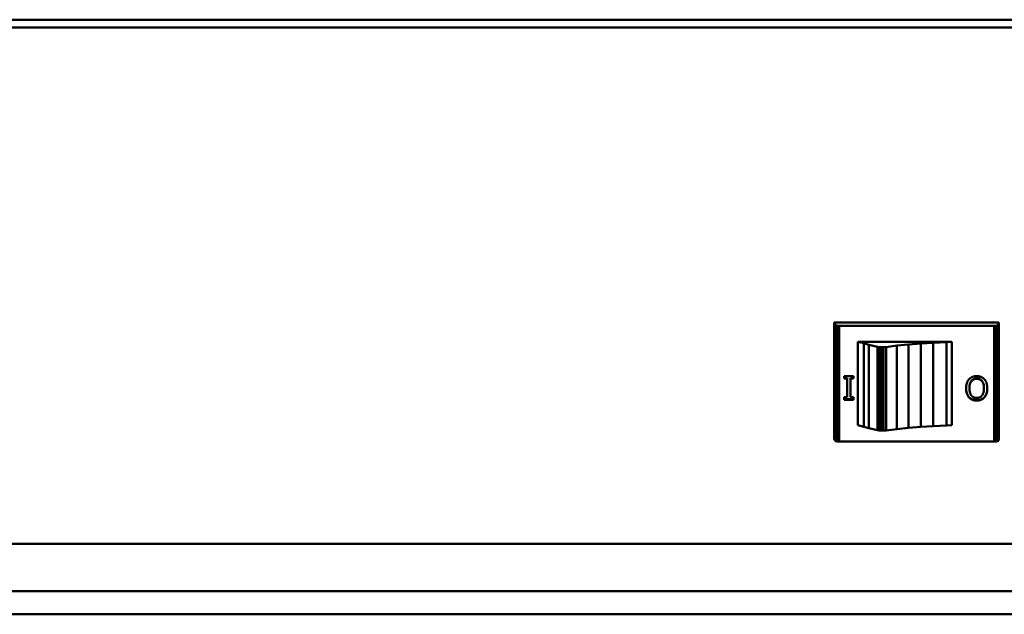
# Model space of a CAD drawing. Header units: inches. Extents: x 0.8 to 72.9, y -5.1 to 48.7.
# Tile 222 of 237: x 58 to 62.9, y 33 to 36. Entities that reach past the tile are written whole.
import ezdxf

# ---------------------------------------------------------------- set-up
doc = ezdxf.new("R2010")
doc.units = ezdxf.units.IN
doc.header["$MEASUREMENT"] = 0
doc.layers.add('Visible Edges(ROSSANSI)', color=7, linetype='Continuous', lineweight=50)
doc.layers.add('Visible Tangent Edges(ROSSANSI)', color=7, linetype='Continuous', lineweight=50)

msp = doc.modelspace()

# ---------------------------------------------------------------- linework, layer by layer
at = {"layer": 'Visible Edges(ROSSANSI)'}
for p, q in [((62.0514, 34.4408), (62.8762, 34.4408)), ((62.0514, 33.861), (62.0514, 34.4408)), ((62.0565, 34.4291), (62.0514, 34.4408)), ((62.059, 34.4272), (62.0565, 34.4291)), ((62.0565, 33.8493), (62.0565, 34.4291)), ((62.0667, 34.4262), (62.059, 34.4272)), ((62.059, 33.8474), (62.059, 34.4272)), ((62.0769, 34.4257), (62.0667, 34.4262)), ((62.0667, 33.8464), (62.0667, 34.4262)), ((62.8532, 34.4257), (62.0769, 34.4257)), ((62.0769, 33.8459), (62.0769, 34.4257)), ((62.8634, 34.4262), (62.8532, 34.4257)), ((62.8532, 33.8459), (62.8532, 34.4257)), ((62.8711, 34.4272), (62.8634, 34.4262)), ((62.8634, 33.8464), (62.8634, 34.4262)), ((62.8737, 34.4291), (62.8711, 34.4272)), ((62.8711, 33.8474), (62.8711, 34.4272)), ((62.8762, 34.4408), (62.8737, 34.4291)), ((62.8737, 33.8493), (62.8737, 34.4291)), ((62.8762, 33.861), (62.8762, 34.4408)), ((62.1701, 34.3445), (62.17, 34.3445)), ((62.17, 33.9271), (62.17, 34.3445)), ((62.17, 34.3445), (62.6413, 34.3445)), ((62.1995, 34.3373), (62.1701, 34.3445)), ((62.1701, 33.9271), (62.1701, 34.3445)), ((62.225, 34.3305), (62.1995, 34.3373)), ((62.1995, 33.9198), (62.1995, 34.3373)), ((62.2684, 34.3198), (62.225, 34.3305)), ((62.225, 33.913), (62.225, 34.3305)), ((62.2761, 34.3183), (62.2684, 34.3198)), ((62.2684, 33.9023), (62.2684, 34.3198)), ((62.3118, 34.3188), (62.2991, 34.3179)), ((62.3655, 34.3256), (62.3118, 34.3188)), ((62.3118, 33.9014), (62.3118, 34.3188)), ((62.4242, 34.3314), (62.3655, 34.3256)), ((62.3655, 33.9082), (62.3655, 34.3256)), ((62.4855, 34.3363), (62.4242, 34.3314)), ((62.4242, 33.914), (62.4242, 34.3314)), ((62.5468, 34.3402), (62.4855, 34.3363)), ((62.4855, 33.9188), (62.4855, 34.3363)), ((62.6132, 34.3431), (62.5468, 34.3402)), ((62.5468, 33.9227), (62.5468, 34.3402)), ((62.6413, 34.3445), (62.6132, 34.3431)), ((62.6132, 33.9256), (62.6132, 34.3431)), ((62.6413, 34.3445), (62.6413, 33.9271)), ((62.2889, 34.3179), (62.2761, 34.3183)), ((62.2761, 33.9009), (62.2761, 34.3183)), ((62.2991, 34.3179), (62.2889, 34.3179)), ((62.2889, 33.9004), (62.2889, 34.3179)), ((62.2991, 33.9004), (62.2991, 34.3179)), ((62.1019, 34.1609), (62.1019, 34.1729)), ((62.1019, 34.1729), (62.1484, 34.1729)), ((62.1484, 34.1729), (62.1484, 34.1609)), ((62.1172, 34.1628), (62.1019, 34.1628)), ((62.1172, 34.1609), (62.1019, 34.1609)), ((62.1172, 34.1628), (62.1172, 34.1609)), ((62.1172, 34.0671), (62.1172, 34.1609)), ((62.1484, 34.1628), (62.1331, 34.1628)), ((62.1331, 34.1628), (62.1331, 34.1609)), ((62.1331, 34.1609), (62.1331, 34.0671)), ((62.1484, 34.1609), (62.1331, 34.1609)), ((62.7287, 34.1136), (62.7287, 34.1118)), ((62.8015, 34.1136), (62.8015, 34.1118)), ((62.1019, 34.0551), (62.1019, 34.0671)), ((62.1019, 34.0671), (62.1172, 34.0671)), ((62.1484, 34.057), (62.1019, 34.057)), ((62.1484, 34.0551), (62.1019, 34.0551)), ((62.1331, 34.0671), (62.1484, 34.0671)), ((62.1484, 34.0671), (62.1484, 34.0551)), ((62.7265, 34.0682), (62.7265, 34.0663)), ((62.8038, 34.0682), (62.8038, 34.0663)), ((62.17, 33.9271), (62.1701, 33.9271)), ((62.1701, 33.9271), (62.1995, 33.9198)), ((62.5468, 33.9227), (62.6132, 33.9256)), ((62.6132, 33.9256), (62.6413, 33.9271)), ((62.1995, 33.9198), (62.225, 33.913)), ((62.225, 33.913), (62.2684, 33.9023)), ((62.2684, 33.9023), (62.2761, 33.9009)), ((62.2761, 33.9009), (62.2889, 33.9004)), ((62.2889, 33.9004), (62.2991, 33.9004)), ((62.2991, 33.9004), (62.3118, 33.9014)), ((62.3118, 33.9014), (62.3655, 33.9082)), ((62.3655, 33.9082), (62.4242, 33.914)), ((62.4242, 33.914), (62.4855, 33.9188)), ((62.4855, 33.9188), (62.5468, 33.9227)), ((62.0514, 33.861), (62.0565, 33.8493)), ((62.0565, 33.8493), (62.059, 33.8474)), ((62.059, 33.8474), (62.0667, 33.8464)), ((62.0667, 33.8464), (62.0769, 33.8459)), ((62.0769, 33.8459), (62.8532, 33.8459)), ((62.8532, 33.8459), (62.8634, 33.8464)), ((62.8634, 33.8464), (62.8711, 33.8474)), ((62.8711, 33.8474), (62.8737, 33.8493)), ((62.8737, 33.8493), (62.8762, 33.861)), ((66.6545, 33.333), (35.4445, 33.333)), ((67.1027, 33.0954), (34.9963, 33.0954)), ((67.1027, 32.9803), (34.9963, 32.9803))]:
    msp.add_line(p, q, dxfattribs=at)
for points in [[(62.7265, 34.1571), (62.7339, 34.1653), (62.7534, 34.1731), (62.7652, 34.1731)], [(62.7652, 34.1731), (62.7773, 34.1731), (62.7968, 34.165), (62.8039, 34.1571)], [(62.7121, 34.1118), (62.7121, 34.1261), (62.7195, 34.1493), (62.7265, 34.1571)], [(62.7651, 34.1596), (62.7484, 34.1596), (62.7287, 34.135), (62.7287, 34.1118)], [(62.8015, 34.1118), (62.8015, 34.135), (62.7817, 34.1596), (62.7651, 34.1596)], [(62.8039, 34.1571), (62.8108, 34.1493), (62.8182, 34.1263), (62.8182, 34.1118)], [(62.7265, 34.0663), (62.7197, 34.0741), (62.7121, 34.097), (62.7121, 34.1118)], [(62.7287, 34.1118), (62.7287, 34.1001), (62.7339, 34.0821), (62.7385, 34.0761)], [(62.7385, 34.0761), (62.7433, 34.07), (62.7567, 34.0639), (62.7651, 34.0639)], [(62.7651, 34.0639), (62.7737, 34.0639), (62.7868, 34.0698), (62.7917, 34.0761)], [(62.7917, 34.0761), (62.7965, 34.0822), (62.8015, 34.1003), (62.8015, 34.1118)], [(62.8182, 34.1118), (62.8182, 34.097), (62.8107, 34.0744), (62.8038, 34.0663)], [(62.7652, 34.0504), (62.7529, 34.0504), (62.7333, 34.0588), (62.7265, 34.0663)], [(62.8038, 34.0663), (62.7968, 34.0585), (62.7772, 34.0504), (62.7652, 34.0504)]]:
    msp.add_open_spline(points, degree=2, dxfattribs=at)
for points, knots in [([(62.7651, 34.1615), (62.7624, 34.1615), (62.7598, 34.1612), (62.7548, 34.1602), (62.7524, 34.1595), (62.7464, 34.1567), (62.7431, 34.1542), (62.7364, 34.1469), (62.734, 34.1423), (62.7296, 34.1303), (62.7287, 34.1217), (62.7287, 34.1136)], [-0.1565225, -0.1565225, -0.1565225, -0.1565225, -0.1401614, -0.1401614, -0.1247829, -0.1247829, -0.0985806, -0.0985806, -0.0627348, -0.0627348, 0, 0, 0, 0]), ([(62.8015, 34.1136), (62.8015, 34.1187), (62.8012, 34.1238), (62.7995, 34.133), (62.7983, 34.1372), (62.7939, 34.1469), (62.7908, 34.1503), (62.7857, 34.1553), (62.7824, 34.1575), (62.7743, 34.1608), (62.7697, 34.1615), (62.7651, 34.1615)], [-0.1271451, -0.1271451, -0.1271451, -0.1271451, -0.1074926, -0.1074926, -0.0906876, -0.0906876, -0.0663561, -0.0663561, -0.0354616, -0.0354616, 0, 0, 0, 0]), ([(62.7265, 34.0682), (62.7212, 34.0742), (62.718, 34.0811), (62.7132, 34.0956), (62.7122, 34.1042), (62.7121, 34.1127)], [-0.1201441, -0.1201441, -0.1201441, -0.1201441, -0.0683177, -0.0683177, -0.0024712, -0.0024712, -0.0024712, -0.0024712]), ([(62.8182, 34.1127), (62.8181, 34.0996), (62.8157, 34.0912), (62.8116, 34.0796), (62.8083, 34.0735), (62.8038, 34.0682)], [-0.09564597, -0.09564597, -0.09564597, -0.09564597, -0.05378934, -0.05378934, 0, 0, 0, 0]), ([(62.7652, 34.0523), (62.7608, 34.0523), (62.7565, 34.0527), (62.7483, 34.0544), (62.7445, 34.0557), (62.7354, 34.0601), (62.7305, 34.0637), (62.7265, 34.0682)], [-0.1106768, -0.1106768, -0.1106768, -0.1106768, -0.0778258, -0.0778258, -0.0468394, -0.0468394, 0, 0, 0, 0]), ([(62.8038, 34.0682), (62.8014, 34.0656), (62.7989, 34.0633), (62.7931, 34.0592), (62.79, 34.0576), (62.7799, 34.0534), (62.7726, 34.0523), (62.7652, 34.0523)], [-0.1098721, -0.1098721, -0.1098721, -0.1098721, -0.0833201, -0.0833201, -0.0567107, -0.0567107, 0, 0, 0, 0])]:
    msp.add_open_spline(points, degree=3, knots=knots, dxfattribs=at)
at = {"layer": 'Visible Tangent Edges(ROSSANSI)'}
for p, q in [((35.2945, 35.9579), (66.8045, 35.9579)), ((35.2945, 35.9192), (66.8045, 35.9192)), ((62.7651, 34.1615), (62.7651, 34.1596)), ((62.7652, 34.0523), (62.7652, 34.0504))]:
    msp.add_line(p, q, dxfattribs=at)

doc.saveas('drawing.dxf')
